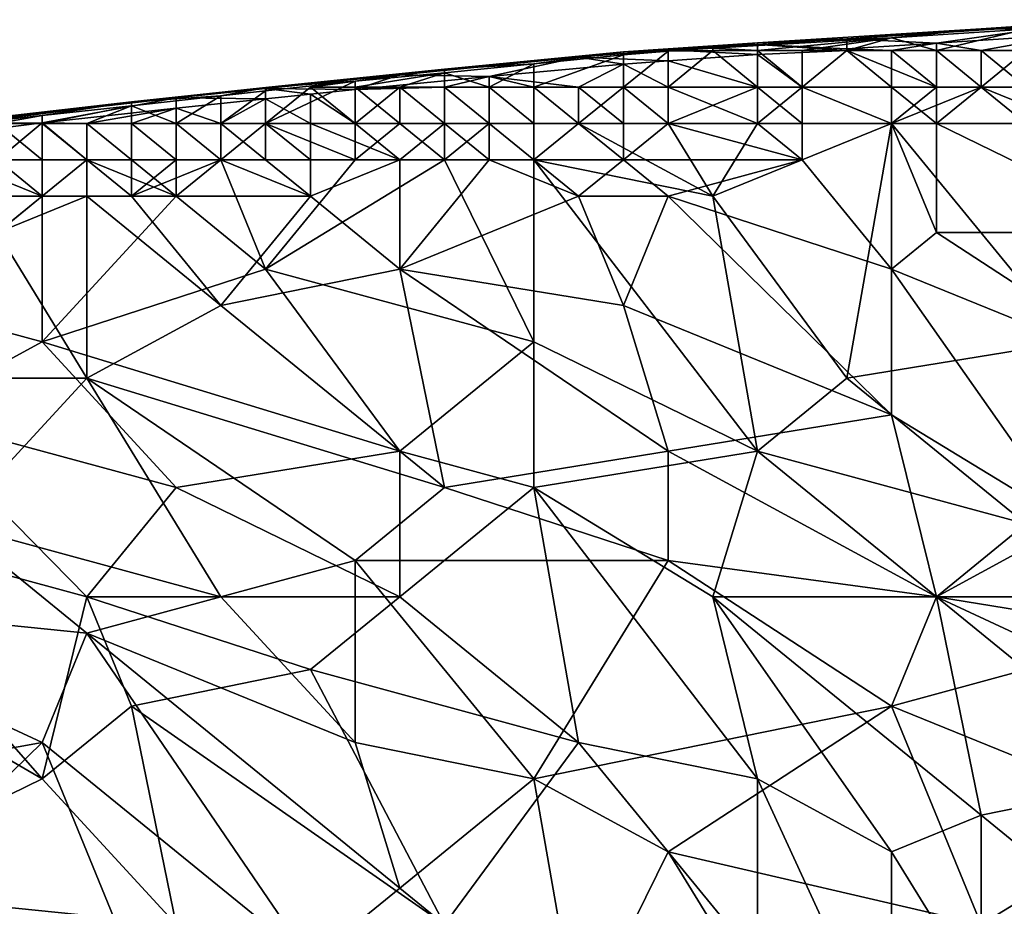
# Model space of a CAD drawing. Extents: x -0.7 to 0.7, y -0.35 to 0.35.
# Tile 126 of 226: x -0.2195 to -0.1355, y 0.2708 to 0.3465. Entities that reach past the tile are written whole.
import ezdxf

# ---------------------------------------------------------------- set-up
doc = ezdxf.new("R2010")
doc.units = 0

msp = doc.modelspace()

# ---------------------------------------------------------------- linework, layer by layer
for points in [[(-0.137437, 0.345724, 0.42714), (-0.133618, 0.345692, 0.432032), (-0.125981, 0.3465, 0.42714)], [(-0.137437, 0.345724, 0.42714), (-0.125981, 0.3465, 0.42714), (-0.1298, 0.346127, 0.422247)], [(-0.15653, 0.344517, 0.42714), (-0.145074, 0.344958, 0.432032), (-0.137437, 0.345724, 0.42714)], [(-0.15653, 0.344517, 0.42714), (-0.137437, 0.345724, 0.42714), (-0.148893, 0.34486, 0.422247)], [(-0.148893, 0.34486, 0.422247), (-0.1298, 0.346127, 0.422247), (-0.141255, 0.34449, 0.417355)], [(-0.148893, 0.34486, 0.422247), (-0.137437, 0.345724, 0.42714), (-0.1298, 0.346127, 0.422247)], [(-0.145074, 0.344958, 0.432032), (-0.133618, 0.345692, 0.432032), (-0.137437, 0.345724, 0.42714)], [(-0.145074, 0.344958, 0.432032), (-0.141255, 0.343863, 0.434526), (-0.133618, 0.345692, 0.432032)], [(-0.141255, 0.34449, 0.417355), (-0.1298, 0.346127, 0.422247), (-0.1298, 0.34523, 0.417355)], [(-0.141255, 0.343863, 0.434526), (-0.133618, 0.343863, 0.43518), (-0.133618, 0.345692, 0.432032)], [(-0.160348, 0.344069, 0.432032), (-0.15653, 0.343863, 0.432963), (-0.145074, 0.344958, 0.432032)], [(-0.160348, 0.344069, 0.432032), (-0.145074, 0.344958, 0.432032), (-0.15653, 0.344517, 0.42714)], [(-0.15653, 0.343863, 0.432963), (-0.152711, 0.343863, 0.43339), (-0.145074, 0.344958, 0.432032)], [(-0.148893, 0.344026, 0.417355), (-0.15653, 0.344394, 0.422247), (-0.148893, 0.34486, 0.422247)], [(-0.15653, 0.344394, 0.422247), (-0.15653, 0.344517, 0.42714), (-0.148893, 0.34486, 0.422247)], [(-0.152711, 0.343863, 0.43339), (-0.148893, 0.343863, 0.433796), (-0.145074, 0.344958, 0.432032)], [(-0.148893, 0.343863, 0.433796), (-0.141255, 0.343863, 0.434526), (-0.145074, 0.344958, 0.432032)], [(-0.148893, 0.344026, 0.417355), (-0.148893, 0.34486, 0.422247), (-0.141255, 0.34449, 0.417355)], [(-0.1298, 0.34523, 0.417355), (-0.137437, 0.343863, 0.415574), (-0.141255, 0.34449, 0.417355)], [(-0.1298, 0.343863, 0.414822), (-0.137437, 0.343863, 0.415574), (-0.1298, 0.34523, 0.417355)], [(-0.164167, 0.343922, 0.422247), (-0.164167, 0.343001, 0.417355), (-0.171804, 0.343315, 0.422247)], [(-0.167985, 0.343748, 0.42714), (-0.164167, 0.343922, 0.422247), (-0.171804, 0.343315, 0.422247)], [(-0.167985, 0.343748, 0.42714), (-0.15653, 0.344517, 0.42714), (-0.15653, 0.344394, 0.422247)], [(-0.167985, 0.343748, 0.42714), (-0.160348, 0.344069, 0.432032), (-0.15653, 0.344517, 0.42714)], [(-0.164167, 0.343922, 0.422247), (-0.167985, 0.343748, 0.42714), (-0.15653, 0.344394, 0.422247)], [(-0.164167, 0.343817, 0.432032), (-0.160348, 0.344069, 0.432032), (-0.167985, 0.343748, 0.42714)], [(-0.164167, 0.343922, 0.422247), (-0.15653, 0.344394, 0.422247), (-0.15653, 0.34352, 0.417355)], [(-0.164167, 0.343817, 0.432032), (-0.160348, 0.343863, 0.432497), (-0.160348, 0.344069, 0.432032)], [(-0.164167, 0.343001, 0.417355), (-0.164167, 0.343922, 0.422247), (-0.15653, 0.34352, 0.417355)], [(-0.160348, 0.343863, 0.432497), (-0.15653, 0.343863, 0.432963), (-0.160348, 0.344069, 0.432032)], [(-0.15653, 0.34352, 0.417355), (-0.15653, 0.344394, 0.422247), (-0.148893, 0.343863, 0.416985)], [(-0.148893, 0.343863, 0.416985), (-0.15653, 0.344394, 0.422247), (-0.148893, 0.344026, 0.417355)], [(-0.141255, 0.34449, 0.417355), (-0.145074, 0.343863, 0.416486), (-0.148893, 0.344026, 0.417355)], [(-0.145074, 0.343863, 0.416486), (-0.148893, 0.343863, 0.416985), (-0.148893, 0.344026, 0.417355)], [(-0.141255, 0.343863, 0.416031), (-0.145074, 0.343863, 0.416486), (-0.141255, 0.34449, 0.417355)], [(-0.137437, 0.343863, 0.415574), (-0.141255, 0.343863, 0.416031), (-0.141255, 0.34449, 0.417355)], [(-0.187078, 0.341784, 0.422247), (-0.18326, 0.342268, 0.42714), (-0.171804, 0.343315, 0.422247)], [(-0.187078, 0.341784, 0.422247), (-0.171804, 0.343315, 0.422247), (-0.179441, 0.34166, 0.417355)], [(-0.18326, 0.342268, 0.42714), (-0.175622, 0.342745, 0.432032), (-0.167985, 0.343748, 0.42714)], [(-0.18326, 0.342268, 0.42714), (-0.167985, 0.343748, 0.42714), (-0.171804, 0.343315, 0.422247)], [(-0.179441, 0.34166, 0.417355), (-0.171804, 0.343315, 0.422247), (-0.167985, 0.342703, 0.417355)], [(-0.175622, 0.342745, 0.432032), (-0.167985, 0.343515, 0.432032), (-0.167985, 0.343748, 0.42714)], [(-0.175622, 0.342745, 0.432032), (-0.175622, 0.340756, 0.435271), (-0.167985, 0.343515, 0.432032)], [(-0.175622, 0.340756, 0.435271), (-0.167985, 0.340756, 0.435929), (-0.167985, 0.343515, 0.432032)], [(-0.164167, 0.343001, 0.417355), (-0.167985, 0.342703, 0.417355), (-0.171804, 0.343315, 0.422247)], [(-0.167985, 0.343515, 0.432032), (-0.167985, 0.340756, 0.435929), (-0.164167, 0.343817, 0.432032)], [(-0.167985, 0.340756, 0.435929), (-0.164167, 0.340756, 0.436125), (-0.164167, 0.343817, 0.432032)], [(-0.167985, 0.343748, 0.42714), (-0.167985, 0.343515, 0.432032), (-0.164167, 0.343817, 0.432032)], [(-0.160348, 0.343863, 0.432497), (-0.164167, 0.340756, 0.436125), (-0.15653, 0.340756, 0.436409)], [(-0.164167, 0.343817, 0.432032), (-0.164167, 0.340756, 0.436125), (-0.160348, 0.343863, 0.432497)], [(-0.15653, 0.34352, 0.417355), (-0.15653, 0.340756, 0.413454), (-0.164167, 0.343001, 0.417355)], [(-0.15653, 0.340756, 0.436409), (-0.15653, 0.343863, 0.432963), (-0.160348, 0.343863, 0.432497)], [(-0.15653, 0.340756, 0.436409), (-0.152711, 0.340756, 0.436504), (-0.15653, 0.343863, 0.432963)], [(-0.148893, 0.343863, 0.416985), (-0.152711, 0.340756, 0.413289), (-0.15653, 0.34352, 0.417355)], [(-0.152711, 0.340756, 0.436504), (-0.152711, 0.343863, 0.43339), (-0.15653, 0.343863, 0.432963)], [(-0.152711, 0.340756, 0.413289), (-0.15653, 0.340756, 0.413454), (-0.15653, 0.34352, 0.417355)], [(-0.152711, 0.340756, 0.436504), (-0.141255, 0.340756, 0.43673), (-0.148893, 0.343863, 0.433796)], [(-0.152711, 0.340756, 0.413289), (-0.148893, 0.343863, 0.416985), (-0.145074, 0.340756, 0.413009)], [(-0.152711, 0.340756, 0.436504), (-0.148893, 0.343863, 0.433796), (-0.152711, 0.343863, 0.43339)], [(-0.141255, 0.340756, 0.43673), (-0.141255, 0.343863, 0.434526), (-0.148893, 0.343863, 0.433796)], [(-0.145074, 0.340756, 0.413009), (-0.148893, 0.343863, 0.416985), (-0.145074, 0.343863, 0.416486)], [(-0.141255, 0.340756, 0.412893), (-0.145074, 0.343863, 0.416486), (-0.141255, 0.343863, 0.416031)], [(-0.145074, 0.340756, 0.413009), (-0.145074, 0.343863, 0.416486), (-0.141255, 0.340756, 0.412893)], [(-0.137437, 0.340756, 0.436773), (-0.133618, 0.343863, 0.43518), (-0.141255, 0.343863, 0.434526)], [(-0.141255, 0.340756, 0.43673), (-0.137437, 0.340756, 0.436773), (-0.141255, 0.343863, 0.434526)], [(-0.137437, 0.340756, 0.412815), (-0.141255, 0.343863, 0.416031), (-0.137437, 0.343863, 0.415574)], [(-0.141255, 0.340756, 0.412893), (-0.141255, 0.343863, 0.416031), (-0.137437, 0.340756, 0.412815)], [(-0.137437, 0.340756, 0.436773), (-0.1298, 0.340756, 0.436839), (-0.133618, 0.343863, 0.43518)], [(-0.133618, 0.340756, 0.412729), (-0.137437, 0.343863, 0.415574), (-0.1298, 0.343863, 0.414822)], [(-0.137437, 0.340756, 0.412815), (-0.137437, 0.343863, 0.415574), (-0.133618, 0.340756, 0.412729)], [(-0.187078, 0.341784, 0.422247), (-0.198534, 0.340625, 0.422247), (-0.18326, 0.342268, 0.42714)], [(-0.198534, 0.340625, 0.422247), (-0.198262, 0.340756, 0.42714), (-0.18326, 0.342268, 0.42714)], [(-0.18326, 0.342268, 0.42714), (-0.198262, 0.340756, 0.42714), (-0.190897, 0.341252, 0.432032)], [(-0.190897, 0.341252, 0.432032), (-0.18326, 0.341972, 0.432032), (-0.18326, 0.342268, 0.42714)], [(-0.18326, 0.341972, 0.432032), (-0.179441, 0.340756, 0.434847), (-0.175622, 0.342745, 0.432032)], [(-0.18326, 0.341972, 0.432032), (-0.175622, 0.342745, 0.432032), (-0.18326, 0.342268, 0.42714)], [(-0.179441, 0.340756, 0.434847), (-0.175622, 0.340756, 0.435271), (-0.175622, 0.342745, 0.432032)], [(-0.167985, 0.342703, 0.417355), (-0.171804, 0.340756, 0.414527), (-0.179441, 0.34166, 0.417355)], [(-0.167985, 0.340756, 0.414132), (-0.171804, 0.340756, 0.414527), (-0.167985, 0.342703, 0.417355)], [(-0.164167, 0.343001, 0.417355), (-0.164167, 0.340756, 0.413842), (-0.167985, 0.342703, 0.417355)], [(-0.164167, 0.340756, 0.413842), (-0.167985, 0.340756, 0.414132), (-0.167985, 0.342703, 0.417355)], [(-0.15653, 0.340756, 0.413454), (-0.164167, 0.340756, 0.413842), (-0.164167, 0.343001, 0.417355)], [(-0.190897, 0.340548, 0.417355), (-0.198534, 0.340625, 0.422247), (-0.187078, 0.341784, 0.422247)], [(-0.190897, 0.341252, 0.432032), (-0.190897, 0.340756, 0.433078), (-0.18326, 0.341972, 0.432032)], [(-0.190897, 0.340756, 0.433078), (-0.187078, 0.340756, 0.433729), (-0.18326, 0.341972, 0.432032)], [(-0.190897, 0.340548, 0.417355), (-0.187078, 0.341784, 0.422247), (-0.179441, 0.34166, 0.417355)], [(-0.179441, 0.34166, 0.417355), (-0.18326, 0.340756, 0.416186), (-0.190897, 0.340548, 0.417355)], [(-0.187078, 0.340756, 0.433729), (-0.18326, 0.340756, 0.43431), (-0.18326, 0.341972, 0.432032)], [(-0.18326, 0.340756, 0.43431), (-0.179441, 0.340756, 0.434847), (-0.18326, 0.341972, 0.432032)], [(-0.179441, 0.340756, 0.415544), (-0.18326, 0.340756, 0.416186), (-0.179441, 0.34166, 0.417355)], [(-0.171804, 0.340756, 0.414527), (-0.175622, 0.340756, 0.414971), (-0.179441, 0.34166, 0.417355)], [(-0.175622, 0.340756, 0.414971), (-0.179441, 0.340756, 0.415544), (-0.179441, 0.34166, 0.417355)], [(-0.209989, 0.33948, 0.42714), (-0.202352, 0.339993, 0.432032), (-0.198262, 0.340756, 0.42714)], [(-0.209989, 0.33948, 0.42714), (-0.198262, 0.340756, 0.42714), (-0.198534, 0.340625, 0.422247)], [(-0.206171, 0.339828, 0.422247), (-0.209989, 0.33948, 0.42714), (-0.198534, 0.340625, 0.422247)], [(-0.206171, 0.339828, 0.422247), (-0.198534, 0.340625, 0.422247), (-0.198534, 0.339758, 0.417355)], [(-0.202352, 0.339993, 0.432032), (-0.198534, 0.340433, 0.432032), (-0.198262, 0.340756, 0.42714)], [(-0.190897, 0.341252, 0.432032), (-0.198534, 0.337649, 0.4359), (-0.194715, 0.340756, 0.432296)], [(-0.190897, 0.341252, 0.432032), (-0.198534, 0.340433, 0.432032), (-0.198534, 0.337649, 0.4359)], [(-0.190897, 0.341252, 0.432032), (-0.198262, 0.340756, 0.42714), (-0.198534, 0.340433, 0.432032)], [(-0.194715, 0.340756, 0.432296), (-0.198534, 0.337649, 0.4359), (-0.190897, 0.337649, 0.436342)], [(-0.194715, 0.340158, 0.417355), (-0.198534, 0.339758, 0.417355), (-0.198534, 0.340625, 0.422247)], [(-0.194715, 0.340158, 0.417355), (-0.198534, 0.340625, 0.422247), (-0.190897, 0.340548, 0.417355)], [(-0.194715, 0.340756, 0.432296), (-0.190897, 0.340756, 0.433078), (-0.190897, 0.341252, 0.432032)], [(-0.190897, 0.337649, 0.436342), (-0.190897, 0.340756, 0.433078), (-0.194715, 0.340756, 0.432296)], [(-0.190897, 0.340548, 0.417355), (-0.190897, 0.337649, 0.413371), (-0.194715, 0.340158, 0.417355)], [(-0.18326, 0.340756, 0.416186), (-0.187078, 0.340756, 0.416923), (-0.190897, 0.340548, 0.417355)], [(-0.187078, 0.337649, 0.436472), (-0.187078, 0.340756, 0.433729), (-0.190897, 0.340756, 0.433078)], [(-0.190897, 0.337649, 0.436342), (-0.187078, 0.337649, 0.436472), (-0.190897, 0.340756, 0.433078)], [(-0.190897, 0.337649, 0.413371), (-0.187078, 0.340756, 0.416923), (-0.18326, 0.337649, 0.412976)], [(-0.190897, 0.340548, 0.417355), (-0.187078, 0.340756, 0.416923), (-0.190897, 0.337649, 0.413371)], [(-0.18326, 0.337649, 0.436572), (-0.18326, 0.340756, 0.43431), (-0.187078, 0.340756, 0.433729)], [(-0.187078, 0.337649, 0.436472), (-0.18326, 0.337649, 0.436572), (-0.187078, 0.340756, 0.433729)], [(-0.18326, 0.337649, 0.412976), (-0.187078, 0.340756, 0.416923), (-0.18326, 0.340756, 0.416186)], [(-0.179441, 0.337649, 0.436646), (-0.179441, 0.340756, 0.434847), (-0.18326, 0.340756, 0.43431)], [(-0.18326, 0.337649, 0.436572), (-0.179441, 0.337649, 0.436646), (-0.18326, 0.340756, 0.43431)], [(-0.179441, 0.337649, 0.412833), (-0.18326, 0.340756, 0.416186), (-0.179441, 0.340756, 0.415544)], [(-0.18326, 0.337649, 0.412976), (-0.18326, 0.340756, 0.416186), (-0.179441, 0.337649, 0.412833)], [(-0.175622, 0.337649, 0.436705), (-0.175622, 0.340756, 0.435271), (-0.179441, 0.340756, 0.434847)], [(-0.179441, 0.337649, 0.436646), (-0.175622, 0.337649, 0.436705), (-0.179441, 0.340756, 0.434847)], [(-0.175622, 0.337649, 0.412707), (-0.179441, 0.340756, 0.415544), (-0.175622, 0.340756, 0.414971)], [(-0.179441, 0.337649, 0.412833), (-0.179441, 0.340756, 0.415544), (-0.175622, 0.337649, 0.412707)], [(-0.171804, 0.337649, 0.436737), (-0.167985, 0.340756, 0.435929), (-0.175622, 0.340756, 0.435271)], [(-0.175622, 0.337649, 0.436705), (-0.171804, 0.337649, 0.436737), (-0.175622, 0.340756, 0.435271)], [(-0.171804, 0.337649, 0.412641), (-0.175622, 0.340756, 0.414971), (-0.171804, 0.340756, 0.414527)], [(-0.175622, 0.337649, 0.412707), (-0.175622, 0.340756, 0.414971), (-0.171804, 0.337649, 0.412641)], [(-0.171804, 0.337649, 0.436737), (-0.164167, 0.337649, 0.436783), (-0.167985, 0.340756, 0.435929)], [(-0.167985, 0.337649, 0.412555), (-0.171804, 0.340756, 0.414527), (-0.167985, 0.340756, 0.414132)], [(-0.171804, 0.337649, 0.412641), (-0.171804, 0.340756, 0.414527), (-0.167985, 0.337649, 0.412555)], [(-0.164167, 0.337649, 0.436783), (-0.164167, 0.340756, 0.436125), (-0.167985, 0.340756, 0.435929)], [(-0.164167, 0.337649, 0.412549), (-0.167985, 0.340756, 0.414132), (-0.164167, 0.340756, 0.413842)], [(-0.167985, 0.337649, 0.412555), (-0.167985, 0.340756, 0.414132), (-0.164167, 0.337649, 0.412549)], [(-0.164167, 0.337649, 0.412549), (-0.164167, 0.340756, 0.413842), (-0.15653, 0.337649, 0.412546)], [(-0.164167, 0.337649, 0.436783), (-0.15653, 0.340756, 0.436409), (-0.164167, 0.340756, 0.436125)], [(-0.164167, 0.337649, 0.436783), (-0.15653, 0.337649, 0.436813), (-0.15653, 0.340756, 0.436409)], [(-0.15653, 0.337649, 0.412546), (-0.164167, 0.340756, 0.413842), (-0.15653, 0.340756, 0.413454)], [(-0.15653, 0.337649, 0.436813), (-0.145074, 0.337649, 0.436866), (-0.152711, 0.340756, 0.436504)], [(-0.15653, 0.337649, 0.436813), (-0.152711, 0.340756, 0.436504), (-0.15653, 0.340756, 0.436409)], [(-0.152711, 0.337649, 0.41255), (-0.15653, 0.340756, 0.413454), (-0.152711, 0.340756, 0.413289)], [(-0.15653, 0.337649, 0.412546), (-0.15653, 0.340756, 0.413454), (-0.152711, 0.337649, 0.41255)], [(-0.145074, 0.337649, 0.436866), (-0.141255, 0.340756, 0.43673), (-0.152711, 0.340756, 0.436504)], [(-0.145074, 0.337649, 0.412501), (-0.152711, 0.340756, 0.413289), (-0.145074, 0.340756, 0.413009)], [(-0.152711, 0.337649, 0.41255), (-0.152711, 0.340756, 0.413289), (-0.145074, 0.337649, 0.412501)], [(-0.145074, 0.337649, 0.436866), (-0.1298, 0.337649, 0.436908), (-0.137437, 0.340756, 0.436773)], [(-0.145074, 0.337649, 0.436866), (-0.137437, 0.340756, 0.436773), (-0.141255, 0.340756, 0.43673)], [(-0.141255, 0.337649, 0.412511), (-0.145074, 0.340756, 0.413009), (-0.141255, 0.340756, 0.412893)], [(-0.145074, 0.337649, 0.412501), (-0.145074, 0.340756, 0.413009), (-0.141255, 0.337649, 0.412511)], [(-0.141255, 0.337649, 0.412511), (-0.137437, 0.340756, 0.412815), (-0.133618, 0.337649, 0.412512)], [(-0.141255, 0.337649, 0.412511), (-0.141255, 0.340756, 0.412893), (-0.137437, 0.340756, 0.412815)], [(-0.133618, 0.337649, 0.412512), (-0.137437, 0.340756, 0.412815), (-0.133618, 0.340756, 0.412729)], [(-0.1298, 0.337649, 0.436908), (-0.1298, 0.340756, 0.436839), (-0.137437, 0.340756, 0.436773)], [(-0.229082, 0.337306, 0.42714), (-0.209989, 0.33948, 0.42714), (-0.206171, 0.339828, 0.422247)], [(-0.225264, 0.33765, 0.422247), (-0.229082, 0.337306, 0.42714), (-0.206171, 0.339828, 0.422247)], [(-0.225264, 0.33765, 0.422247), (-0.206171, 0.339828, 0.422247), (-0.217627, 0.337703, 0.417355)], [(-0.217627, 0.337703, 0.417355), (-0.206171, 0.339828, 0.422247), (-0.206171, 0.338961, 0.417355)], [(-0.209989, 0.339141, 0.432032), (-0.202352, 0.339993, 0.432032), (-0.209989, 0.33948, 0.42714)], [(-0.209989, 0.339141, 0.432032), (-0.206171, 0.337649, 0.435189), (-0.202352, 0.339993, 0.432032)], [(-0.206171, 0.337649, 0.435189), (-0.202352, 0.337649, 0.43558), (-0.202352, 0.339993, 0.432032)], [(-0.206171, 0.338961, 0.417355), (-0.206171, 0.339828, 0.422247), (-0.198534, 0.339758, 0.417355)], [(-0.198534, 0.339758, 0.417355), (-0.202352, 0.337649, 0.414394), (-0.206171, 0.338961, 0.417355)], [(-0.202352, 0.339993, 0.432032), (-0.202352, 0.337649, 0.43558), (-0.198534, 0.340433, 0.432032)], [(-0.202352, 0.337649, 0.43558), (-0.198534, 0.337649, 0.4359), (-0.198534, 0.340433, 0.432032)], [(-0.198534, 0.337649, 0.413981), (-0.202352, 0.337649, 0.414394), (-0.198534, 0.339758, 0.417355)], [(-0.194715, 0.340158, 0.417355), (-0.194715, 0.337649, 0.41363), (-0.198534, 0.339758, 0.417355)], [(-0.194715, 0.337649, 0.41363), (-0.198534, 0.337649, 0.413981), (-0.198534, 0.339758, 0.417355)], [(-0.190897, 0.337649, 0.413371), (-0.194715, 0.337649, 0.41363), (-0.194715, 0.340158, 0.417355)], [(-0.229082, 0.337306, 0.42714), (-0.225264, 0.337458, 0.432032), (-0.209989, 0.33948, 0.42714)], [(-0.225264, 0.337458, 0.432032), (-0.217627, 0.338315, 0.432032), (-0.209989, 0.33948, 0.42714)], [(-0.217627, 0.338315, 0.432032), (-0.209989, 0.339141, 0.432032), (-0.209989, 0.33948, 0.42714)], [(-0.217627, 0.338315, 0.432032), (-0.217627, 0.337649, 0.433403), (-0.209989, 0.339141, 0.432032)], [(-0.217627, 0.337649, 0.433403), (-0.213808, 0.337649, 0.434091), (-0.209989, 0.339141, 0.432032)], [(-0.206171, 0.338961, 0.417355), (-0.213808, 0.337649, 0.416332), (-0.217627, 0.337703, 0.417355)], [(-0.213808, 0.337649, 0.434091), (-0.209989, 0.337649, 0.434687), (-0.209989, 0.339141, 0.432032)], [(-0.209989, 0.337649, 0.41557), (-0.213808, 0.337649, 0.416332), (-0.206171, 0.338961, 0.417355)], [(-0.209989, 0.337649, 0.434687), (-0.206171, 0.337649, 0.435189), (-0.209989, 0.339141, 0.432032)], [(-0.206171, 0.337649, 0.414915), (-0.209989, 0.337649, 0.41557), (-0.206171, 0.338961, 0.417355)], [(-0.202352, 0.337649, 0.414394), (-0.206171, 0.337649, 0.414915), (-0.206171, 0.338961, 0.417355)], [(-0.225264, 0.337458, 0.432032), (-0.221445, 0.337649, 0.432591), (-0.217627, 0.338315, 0.432032)], [(-0.221445, 0.337649, 0.432591), (-0.217627, 0.337649, 0.433403), (-0.217627, 0.338315, 0.432032)], [(-0.225264, 0.336746, 0.417355), (-0.217627, 0.337703, 0.417355), (-0.221445, 0.334542, 0.413551)], [(-0.225264, 0.336746, 0.417355), (-0.225264, 0.33765, 0.422247), (-0.217627, 0.337703, 0.417355)], [(-0.221445, 0.337649, 0.432591), (-0.225264, 0.334542, 0.435991), (-0.217627, 0.334542, 0.436415)], [(-0.221445, 0.334542, 0.413551), (-0.217627, 0.337703, 0.417355), (-0.213808, 0.334542, 0.413052)], [(-0.217627, 0.334542, 0.436415), (-0.217627, 0.337649, 0.433403), (-0.221445, 0.337649, 0.432591)], [(-0.213808, 0.334542, 0.413052), (-0.217627, 0.337703, 0.417355), (-0.213808, 0.337649, 0.416332)], [(-0.213808, 0.334542, 0.43654), (-0.213808, 0.337649, 0.434091), (-0.217627, 0.337649, 0.433403)], [(-0.217627, 0.334542, 0.436415), (-0.213808, 0.334542, 0.43654), (-0.217627, 0.337649, 0.433403)], [(-0.209989, 0.334542, 0.436623), (-0.209989, 0.337649, 0.434687), (-0.213808, 0.337649, 0.434091)], [(-0.213808, 0.334542, 0.43654), (-0.209989, 0.334542, 0.436623), (-0.213808, 0.337649, 0.434091)], [(-0.209989, 0.334542, 0.412897), (-0.213808, 0.337649, 0.416332), (-0.209989, 0.337649, 0.41557)], [(-0.213808, 0.334542, 0.413052), (-0.213808, 0.337649, 0.416332), (-0.209989, 0.334542, 0.412897)], [(-0.206171, 0.334542, 0.43668), (-0.206171, 0.337649, 0.435189), (-0.209989, 0.337649, 0.434687)], [(-0.209989, 0.334542, 0.436623), (-0.206171, 0.334542, 0.43668), (-0.209989, 0.337649, 0.434687)], [(-0.206171, 0.334542, 0.412758), (-0.209989, 0.337649, 0.41557), (-0.206171, 0.337649, 0.414915)], [(-0.209989, 0.334542, 0.412897), (-0.209989, 0.337649, 0.41557), (-0.206171, 0.334542, 0.412758)], [(-0.202352, 0.334542, 0.436715), (-0.202352, 0.337649, 0.43558), (-0.206171, 0.337649, 0.435189)], [(-0.206171, 0.334542, 0.43668), (-0.202352, 0.334542, 0.436715), (-0.206171, 0.337649, 0.435189)], [(-0.202352, 0.334542, 0.412686), (-0.206171, 0.337649, 0.414915), (-0.202352, 0.337649, 0.414394)], [(-0.206171, 0.334542, 0.412758), (-0.206171, 0.337649, 0.414915), (-0.202352, 0.334542, 0.412686)], [(-0.202352, 0.334542, 0.436715), (-0.198534, 0.337649, 0.4359), (-0.202352, 0.337649, 0.43558)], [(-0.198534, 0.334542, 0.412632), (-0.202352, 0.337649, 0.414394), (-0.198534, 0.337649, 0.413981)], [(-0.202352, 0.334542, 0.412686), (-0.202352, 0.337649, 0.414394), (-0.198534, 0.334542, 0.412632)], [(-0.202352, 0.334542, 0.436715), (-0.190897, 0.334542, 0.436752), (-0.198534, 0.337649, 0.4359)], [(-0.198534, 0.334542, 0.412632), (-0.198534, 0.337649, 0.413981), (-0.194715, 0.334542, 0.41258)], [(-0.190897, 0.334542, 0.436752), (-0.190897, 0.337649, 0.436342), (-0.198534, 0.337649, 0.4359)], [(-0.194715, 0.334542, 0.41258), (-0.198534, 0.337649, 0.413981), (-0.194715, 0.337649, 0.41363)], [(-0.187078, 0.334542, 0.41254), (-0.194715, 0.337649, 0.41363), (-0.190897, 0.337649, 0.413371)], [(-0.194715, 0.334542, 0.41258), (-0.194715, 0.337649, 0.41363), (-0.187078, 0.334542, 0.41254)], [(-0.190897, 0.334542, 0.436752), (-0.18326, 0.334542, 0.436787), (-0.187078, 0.337649, 0.436472)], [(-0.190897, 0.334542, 0.436752), (-0.187078, 0.337649, 0.436472), (-0.190897, 0.337649, 0.436342)], [(-0.187078, 0.334542, 0.41254), (-0.190897, 0.337649, 0.413371), (-0.18326, 0.337649, 0.412976)], [(-0.187078, 0.334542, 0.41254), (-0.18326, 0.337649, 0.412976), (-0.179441, 0.334542, 0.412506)], [(-0.18326, 0.334542, 0.436787), (-0.18326, 0.337649, 0.436572), (-0.187078, 0.337649, 0.436472)], [(-0.18326, 0.334542, 0.436787), (-0.175622, 0.334542, 0.436797), (-0.179441, 0.337649, 0.436646)], [(-0.18326, 0.334542, 0.436787), (-0.179441, 0.337649, 0.436646), (-0.18326, 0.337649, 0.436572)], [(-0.179441, 0.334542, 0.412506), (-0.18326, 0.337649, 0.412976), (-0.179441, 0.337649, 0.412833)], [(-0.175622, 0.334542, 0.436797), (-0.175622, 0.337649, 0.436705), (-0.179441, 0.337649, 0.436646)], [(-0.175622, 0.334542, 0.412492), (-0.179441, 0.337649, 0.412833), (-0.175622, 0.337649, 0.412707)], [(-0.179441, 0.334542, 0.412506), (-0.179441, 0.337649, 0.412833), (-0.175622, 0.334542, 0.412492)], [(-0.175622, 0.334542, 0.412492), (-0.171804, 0.337649, 0.412641), (-0.167985, 0.334542, 0.412477)], [(-0.175622, 0.334542, 0.436797), (-0.171804, 0.337649, 0.436737), (-0.175622, 0.337649, 0.436705)], [(-0.175622, 0.334542, 0.412492), (-0.175622, 0.337649, 0.412707), (-0.171804, 0.337649, 0.412641)], [(-0.160348, 0.331434, 0.436875), (-0.171804, 0.337649, 0.436737), (-0.175622, 0.334542, 0.436797)], [(-0.167985, 0.334542, 0.412477), (-0.171804, 0.337649, 0.412641), (-0.167985, 0.337649, 0.412555)], [(-0.171804, 0.337649, 0.436737), (-0.160348, 0.331434, 0.436875), (-0.164167, 0.337649, 0.436783)], [(-0.167985, 0.334542, 0.412477), (-0.164167, 0.337649, 0.412549), (-0.152711, 0.334542, 0.412519)], [(-0.167985, 0.334542, 0.412477), (-0.167985, 0.337649, 0.412555), (-0.164167, 0.337649, 0.412549)], [(-0.152711, 0.334542, 0.412519), (-0.164167, 0.337649, 0.412549), (-0.15653, 0.337649, 0.412546)], [(-0.160348, 0.331434, 0.436875), (-0.15653, 0.337649, 0.436813), (-0.164167, 0.337649, 0.436783)], [(-0.160348, 0.331434, 0.436875), (-0.145074, 0.337649, 0.436866), (-0.15653, 0.337649, 0.436813)], [(-0.148893, 0.315898, 0.436918), (-0.145074, 0.337649, 0.436866), (-0.160348, 0.331434, 0.436875)], [(-0.152711, 0.334542, 0.412519), (-0.15653, 0.337649, 0.412546), (-0.152711, 0.337649, 0.41255)], [(-0.152711, 0.334542, 0.412519), (-0.152711, 0.337649, 0.41255), (-0.145074, 0.337649, 0.412501)], [(-0.145074, 0.32522, 0.412498), (-0.152711, 0.334542, 0.412519), (-0.145074, 0.337649, 0.412501)], [(-0.148893, 0.315898, 0.436918), (-0.1298, 0.319005, 0.436935), (-0.145074, 0.337649, 0.436866)], [(-0.141255, 0.328327, 0.412489), (-0.145074, 0.337649, 0.412501), (-0.141255, 0.337649, 0.412511)], [(-0.145074, 0.32522, 0.412498), (-0.145074, 0.337649, 0.412501), (-0.141255, 0.328327, 0.412489)], [(-0.1298, 0.319005, 0.436935), (-0.1298, 0.337649, 0.436908), (-0.145074, 0.337649, 0.436866)], [(-0.141255, 0.337649, 0.412511), (-0.133618, 0.337649, 0.412512), (-0.122163, 0.328327, 0.412487)], [(-0.141255, 0.328327, 0.412489), (-0.141255, 0.337649, 0.412511), (-0.122163, 0.328327, 0.412487)], [(-0.229082, 0.331434, 0.436703), (-0.217627, 0.331434, 0.436765), (-0.225264, 0.334542, 0.435991)], [(-0.217627, 0.331434, 0.436765), (-0.217627, 0.334542, 0.436415), (-0.225264, 0.334542, 0.435991)], [(-0.217627, 0.331434, 0.412592), (-0.221445, 0.334542, 0.413551), (-0.213808, 0.334542, 0.413052)], [(-0.221445, 0.331434, 0.412633), (-0.221445, 0.334542, 0.413551), (-0.217627, 0.331434, 0.412592)], [(-0.217627, 0.331434, 0.412592), (-0.213808, 0.334542, 0.413052), (-0.213808, 0.331434, 0.412561)], [(-0.217627, 0.331434, 0.436765), (-0.206171, 0.331434, 0.436778), (-0.213808, 0.334542, 0.43654)], [(-0.217627, 0.331434, 0.436765), (-0.213808, 0.334542, 0.43654), (-0.217627, 0.334542, 0.436415)], [(-0.206171, 0.331434, 0.436778), (-0.209989, 0.334542, 0.436623), (-0.213808, 0.334542, 0.43654)], [(-0.209989, 0.331434, 0.412588), (-0.213808, 0.334542, 0.413052), (-0.209989, 0.334542, 0.412897)], [(-0.213808, 0.331434, 0.412561), (-0.213808, 0.334542, 0.413052), (-0.209989, 0.331434, 0.412588)], [(-0.209989, 0.331434, 0.412588), (-0.202352, 0.334542, 0.412686), (-0.194715, 0.331434, 0.412536)], [(-0.209989, 0.331434, 0.412588), (-0.206171, 0.334542, 0.412758), (-0.202352, 0.334542, 0.412686)], [(-0.206171, 0.331434, 0.436778), (-0.206171, 0.334542, 0.43668), (-0.209989, 0.334542, 0.436623)], [(-0.209989, 0.331434, 0.412588), (-0.209989, 0.334542, 0.412897), (-0.206171, 0.334542, 0.412758)], [(-0.206171, 0.331434, 0.436778), (-0.202352, 0.334542, 0.436715), (-0.206171, 0.334542, 0.43668)], [(-0.206171, 0.331434, 0.436778), (-0.198534, 0.32522, 0.43686), (-0.202352, 0.334542, 0.436715)], [(-0.198534, 0.32522, 0.43686), (-0.190897, 0.334542, 0.436752), (-0.202352, 0.334542, 0.436715)], [(-0.194715, 0.331434, 0.412536), (-0.202352, 0.334542, 0.412686), (-0.198534, 0.334542, 0.412632)], [(-0.198534, 0.32522, 0.43686), (-0.18326, 0.334542, 0.436787), (-0.190897, 0.334542, 0.436752)], [(-0.194715, 0.331434, 0.412536), (-0.198534, 0.334542, 0.412632), (-0.194715, 0.334542, 0.41258)], [(-0.198534, 0.32522, 0.43686), (-0.175622, 0.319005, 0.436889), (-0.18326, 0.334542, 0.436787)], [(-0.194715, 0.331434, 0.412536), (-0.187078, 0.334542, 0.41254), (-0.187078, 0.32522, 0.412521)], [(-0.194715, 0.331434, 0.412536), (-0.194715, 0.334542, 0.41258), (-0.187078, 0.334542, 0.41254)], [(-0.187078, 0.32522, 0.412521), (-0.179441, 0.334542, 0.412506), (-0.171804, 0.331434, 0.412532)], [(-0.187078, 0.32522, 0.412521), (-0.187078, 0.334542, 0.41254), (-0.179441, 0.334542, 0.412506)], [(-0.175622, 0.319005, 0.436889), (-0.175622, 0.334542, 0.436797), (-0.18326, 0.334542, 0.436787)], [(-0.171804, 0.331434, 0.412532), (-0.179441, 0.334542, 0.412506), (-0.175622, 0.334542, 0.412492)], [(-0.171804, 0.331434, 0.412532), (-0.175622, 0.334542, 0.412492), (-0.167985, 0.334542, 0.412477)], [(-0.15653, 0.309683, 0.436937), (-0.160348, 0.331434, 0.436875), (-0.175622, 0.334542, 0.436797)], [(-0.175622, 0.319005, 0.436889), (-0.15653, 0.309683, 0.436937), (-0.175622, 0.334542, 0.436797)], [(-0.171804, 0.331434, 0.412532), (-0.167985, 0.334542, 0.412477), (-0.164167, 0.331434, 0.412506)], [(-0.164167, 0.331434, 0.412506), (-0.167985, 0.334542, 0.412477), (-0.152711, 0.334542, 0.412519)], [(-0.145074, 0.32522, 0.412498), (-0.164167, 0.331434, 0.412506), (-0.152711, 0.334542, 0.412519)], [(-0.229082, 0.322112, 0.436898), (-0.217627, 0.331434, 0.436765), (-0.229082, 0.331434, 0.436703)], [(-0.217627, 0.319005, 0.436917), (-0.217627, 0.331434, 0.436765), (-0.229082, 0.322112, 0.436898)], [(-0.221445, 0.328327, 0.412589), (-0.221445, 0.331434, 0.412633), (-0.217627, 0.331434, 0.412592)], [(-0.221445, 0.328327, 0.412589), (-0.217627, 0.331434, 0.412592), (-0.213808, 0.331434, 0.412561)], [(-0.213808, 0.315898, 0.412533), (-0.221445, 0.328327, 0.412589), (-0.213808, 0.331434, 0.412561)], [(-0.217627, 0.319005, 0.436917), (-0.206171, 0.331434, 0.436778), (-0.217627, 0.331434, 0.436765)], [(-0.217627, 0.319005, 0.436917), (-0.198534, 0.32522, 0.43686), (-0.206171, 0.331434, 0.436778)], [(-0.213808, 0.331434, 0.412561), (-0.209989, 0.331434, 0.412588), (-0.202352, 0.322112, 0.412541)], [(-0.213808, 0.315898, 0.412533), (-0.213808, 0.331434, 0.412561), (-0.202352, 0.322112, 0.412541)], [(-0.202352, 0.322112, 0.412541), (-0.209989, 0.331434, 0.412588), (-0.194715, 0.331434, 0.412536)], [(-0.202352, 0.322112, 0.412541), (-0.194715, 0.331434, 0.412536), (-0.187078, 0.32522, 0.412521)], [(-0.187078, 0.32522, 0.412521), (-0.171804, 0.331434, 0.412532), (-0.167985, 0.322112, 0.412515)], [(-0.167985, 0.322112, 0.412515), (-0.171804, 0.331434, 0.412532), (-0.164167, 0.331434, 0.412506)], [(-0.167985, 0.322112, 0.412515), (-0.164167, 0.331434, 0.412506), (-0.145074, 0.31279, 0.412494)], [(-0.145074, 0.31279, 0.412494), (-0.164167, 0.331434, 0.412506), (-0.145074, 0.32522, 0.412498)], [(-0.15653, 0.309683, 0.436937), (-0.148893, 0.315898, 0.436918), (-0.160348, 0.331434, 0.436875)], [(-0.229082, 0.315898, 0.412544), (-0.221445, 0.328327, 0.412589), (-0.213808, 0.315898, 0.412533)], [(-0.122163, 0.315898, 0.412477), (-0.145074, 0.32522, 0.412498), (-0.141255, 0.328327, 0.412489)], [(-0.122163, 0.315898, 0.412477), (-0.141255, 0.328327, 0.412489), (-0.122163, 0.328327, 0.412487)], [(-0.217627, 0.319005, 0.436917), (-0.187078, 0.309683, 0.436934), (-0.198534, 0.32522, 0.43686)], [(-0.202352, 0.322112, 0.412541), (-0.187078, 0.32522, 0.412521), (-0.18326, 0.306576, 0.412497)], [(-0.187078, 0.309683, 0.436934), (-0.175622, 0.319005, 0.436889), (-0.198534, 0.32522, 0.43686)], [(-0.164167, 0.309683, 0.412496), (-0.187078, 0.32522, 0.412521), (-0.167985, 0.322112, 0.412515)], [(-0.18326, 0.306576, 0.412497), (-0.187078, 0.32522, 0.412521), (-0.164167, 0.309683, 0.412496)], [(-0.1298, 0.303469, 0.412455), (-0.145074, 0.31279, 0.412494), (-0.145074, 0.32522, 0.412498)], [(-0.1298, 0.303469, 0.412455), (-0.145074, 0.32522, 0.412498), (-0.122163, 0.315898, 0.412477)], [(-0.229082, 0.31279, 0.436949), (-0.217627, 0.319005, 0.436917), (-0.229082, 0.322112, 0.436898)], [(-0.213808, 0.315898, 0.412533), (-0.202352, 0.322112, 0.412541), (-0.18326, 0.306576, 0.412497)], [(-0.145074, 0.31279, 0.412494), (-0.164167, 0.309683, 0.412496), (-0.167985, 0.322112, 0.412515)], [(-0.206171, 0.306576, 0.436952), (-0.217627, 0.319005, 0.436917), (-0.229082, 0.31279, 0.436949)], [(-0.206171, 0.306576, 0.436952), (-0.187078, 0.309683, 0.436934), (-0.217627, 0.319005, 0.436917)], [(-0.175622, 0.306576, 0.436934), (-0.175622, 0.319005, 0.436889), (-0.187078, 0.309683, 0.436934)], [(-0.175622, 0.306576, 0.436934), (-0.15653, 0.309683, 0.436937), (-0.175622, 0.319005, 0.436889)], [(-0.148893, 0.315898, 0.436918), (-0.133618, 0.303469, 0.43696), (-0.1298, 0.319005, 0.436935)], [(-0.225264, 0.303469, 0.412509), (-0.229082, 0.315898, 0.412544), (-0.213808, 0.315898, 0.412533)], [(-0.225264, 0.303469, 0.412509), (-0.213808, 0.315898, 0.412533), (-0.202352, 0.297254, 0.412476)], [(-0.190897, 0.300361, 0.412483), (-0.213808, 0.315898, 0.412533), (-0.18326, 0.306576, 0.412497)], [(-0.202352, 0.297254, 0.412476), (-0.213808, 0.315898, 0.412533), (-0.190897, 0.300361, 0.412483)], [(-0.15653, 0.309683, 0.436937), (-0.133618, 0.303469, 0.43696), (-0.148893, 0.315898, 0.436918)], [(-0.213808, 0.297254, 0.436944), (-0.229082, 0.31279, 0.436949), (-0.236719, 0.303469, 0.436953)], [(-0.213808, 0.297254, 0.436944), (-0.206171, 0.306576, 0.436952), (-0.229082, 0.31279, 0.436949)], [(-0.141255, 0.297254, 0.412437), (-0.164167, 0.309683, 0.412496), (-0.145074, 0.31279, 0.412494)], [(-0.141255, 0.297254, 0.412437), (-0.145074, 0.31279, 0.412494), (-0.1298, 0.303469, 0.412455)], [(-0.187078, 0.297254, 0.436931), (-0.187078, 0.309683, 0.436934), (-0.206171, 0.306576, 0.436952)], [(-0.187078, 0.309683, 0.436934), (-0.187078, 0.297254, 0.436931), (-0.175622, 0.306576, 0.436934)], [(-0.164167, 0.300361, 0.412463), (-0.18326, 0.306576, 0.412497), (-0.164167, 0.309683, 0.412496)], [(-0.160348, 0.297254, 0.436944), (-0.15653, 0.309683, 0.436937), (-0.175622, 0.306576, 0.436934)], [(-0.141255, 0.297254, 0.412437), (-0.164167, 0.300361, 0.412463), (-0.164167, 0.309683, 0.412496)], [(-0.141255, 0.297254, 0.436958), (-0.15653, 0.309683, 0.436937), (-0.160348, 0.297254, 0.436944)], [(-0.141255, 0.297254, 0.436958), (-0.133618, 0.303469, 0.43696), (-0.15653, 0.309683, 0.436937)], [(-0.213808, 0.297254, 0.436944), (-0.187078, 0.297254, 0.436931), (-0.206171, 0.306576, 0.436952)], [(-0.190897, 0.300361, 0.412483), (-0.18326, 0.306576, 0.412497), (-0.164167, 0.300361, 0.412463)], [(-0.187078, 0.297254, 0.436931), (-0.171804, 0.284825, 0.436959), (-0.175622, 0.306576, 0.436934)], [(-0.15653, 0.281717, 0.436976), (-0.160348, 0.297254, 0.436944), (-0.175622, 0.306576, 0.436934)], [(-0.171804, 0.284825, 0.436959), (-0.15653, 0.281717, 0.436976), (-0.175622, 0.306576, 0.436934)], [(-0.244357, 0.297254, 0.412528), (-0.225264, 0.303469, 0.412509), (-0.213808, 0.294147, 0.412488)], [(-0.244357, 0.297254, 0.436963), (-0.217627, 0.281717, 0.436958), (-0.236719, 0.303469, 0.436953)], [(-0.217627, 0.281717, 0.436958), (-0.213808, 0.297254, 0.436944), (-0.236719, 0.303469, 0.436953)], [(-0.213808, 0.294147, 0.412488), (-0.225264, 0.303469, 0.412509), (-0.202352, 0.297254, 0.412476)], [(-0.141255, 0.297254, 0.436958), (-0.122163, 0.297254, 0.436943), (-0.133618, 0.303469, 0.43696)], [(-0.122163, 0.294147, 0.412442), (-0.141255, 0.297254, 0.412437), (-0.1298, 0.303469, 0.412455)], [(-0.190897, 0.284825, 0.412448), (-0.202352, 0.297254, 0.412476), (-0.190897, 0.300361, 0.412483)], [(-0.164167, 0.300361, 0.412463), (-0.175622, 0.281717, 0.412417), (-0.190897, 0.300361, 0.412483)], [(-0.175622, 0.281717, 0.412417), (-0.190897, 0.284825, 0.412448), (-0.190897, 0.300361, 0.412483)], [(-0.145074, 0.287932, 0.412419), (-0.175622, 0.281717, 0.412417), (-0.164167, 0.300361, 0.412463)], [(-0.145074, 0.287932, 0.412419), (-0.164167, 0.300361, 0.412463), (-0.141255, 0.297254, 0.412437)], [(-0.251994, 0.27861, 0.412505), (-0.244357, 0.297254, 0.412528), (-0.217627, 0.284825, 0.412479)], [(-0.217627, 0.284825, 0.412479), (-0.244357, 0.297254, 0.412528), (-0.213808, 0.294147, 0.412488)], [(-0.236719, 0.272396, 0.436946), (-0.217627, 0.281717, 0.436958), (-0.244357, 0.297254, 0.436963)], [(-0.209989, 0.287932, 0.436939), (-0.213808, 0.297254, 0.436944), (-0.217627, 0.281717, 0.436958)], [(-0.194715, 0.291039, 0.436947), (-0.187078, 0.297254, 0.436931), (-0.213808, 0.297254, 0.436944)], [(-0.209989, 0.287932, 0.436939), (-0.194715, 0.291039, 0.436947), (-0.213808, 0.297254, 0.436944)], [(-0.190897, 0.284825, 0.412448), (-0.213808, 0.294147, 0.412488), (-0.202352, 0.297254, 0.412476)], [(-0.194715, 0.291039, 0.436947), (-0.171804, 0.284825, 0.436959), (-0.187078, 0.297254, 0.436931)], [(-0.137437, 0.27861, 0.436986), (-0.141255, 0.297254, 0.436958), (-0.160348, 0.297254, 0.436944)], [(-0.145074, 0.275503, 0.436983), (-0.160348, 0.297254, 0.436944), (-0.15653, 0.281717, 0.436976)], [(-0.145074, 0.275503, 0.436983), (-0.137437, 0.27861, 0.436986), (-0.160348, 0.297254, 0.436944)], [(-0.145074, 0.287932, 0.412419), (-0.141255, 0.297254, 0.412437), (-0.122163, 0.294147, 0.412442)], [(-0.114525, 0.284825, 0.436983), (-0.122163, 0.297254, 0.436943), (-0.141255, 0.297254, 0.436958)], [(-0.122163, 0.281717, 0.436992), (-0.114525, 0.284825, 0.436983), (-0.141255, 0.297254, 0.436958)], [(-0.137437, 0.27861, 0.436986), (-0.122163, 0.281717, 0.436992), (-0.141255, 0.297254, 0.436958)], [(-0.194715, 0.266181, 0.412418), (-0.217627, 0.284825, 0.412479), (-0.213808, 0.294147, 0.412488)], [(-0.187078, 0.272396, 0.412435), (-0.213808, 0.294147, 0.412488), (-0.190897, 0.284825, 0.412448)], [(-0.194715, 0.266181, 0.412418), (-0.213808, 0.294147, 0.412488), (-0.187078, 0.272396, 0.412435)], [(-0.145074, 0.287932, 0.412419), (-0.122163, 0.294147, 0.412442), (-0.122163, 0.27861, 0.412421)], [(-0.18326, 0.269288, 0.436964), (-0.194715, 0.291039, 0.436947), (-0.209989, 0.287932, 0.436939)], [(-0.18326, 0.269288, 0.436964), (-0.171804, 0.284825, 0.436959), (-0.194715, 0.291039, 0.436947)], [(-0.206171, 0.269288, 0.436982), (-0.209989, 0.287932, 0.436939), (-0.217627, 0.281717, 0.436958)], [(-0.206171, 0.269288, 0.436982), (-0.18326, 0.269288, 0.436964), (-0.209989, 0.287932, 0.436939)], [(-0.164167, 0.275503, 0.412421), (-0.175622, 0.281717, 0.412417), (-0.145074, 0.287932, 0.412419)], [(-0.137437, 0.269288, 0.412409), (-0.164167, 0.275503, 0.412421), (-0.145074, 0.287932, 0.412419)], [(-0.137437, 0.269288, 0.412409), (-0.145074, 0.287932, 0.412419), (-0.122163, 0.27861, 0.412421)], [(-0.236719, 0.266181, 0.412443), (-0.251994, 0.27861, 0.412505), (-0.217627, 0.284825, 0.412479)], [(-0.217627, 0.284825, 0.412479), (-0.209989, 0.266181, 0.412423), (-0.236719, 0.266181, 0.412443)], [(-0.209989, 0.266181, 0.412423), (-0.217627, 0.284825, 0.412479), (-0.194715, 0.266181, 0.412418)], [(-0.187078, 0.272396, 0.412435), (-0.190897, 0.284825, 0.412448), (-0.175622, 0.281717, 0.412417)], [(-0.18326, 0.269288, 0.436964), (-0.15653, 0.266181, 0.436965), (-0.171804, 0.284825, 0.436959)], [(-0.15653, 0.281717, 0.436976), (-0.171804, 0.284825, 0.436959), (-0.15653, 0.266181, 0.436965)], [(-0.206171, 0.269288, 0.436982), (-0.217627, 0.281717, 0.436958), (-0.236719, 0.272396, 0.436946)], [(-0.171804, 0.259966, 0.412427), (-0.187078, 0.272396, 0.412435), (-0.175622, 0.281717, 0.412417)], [(-0.171804, 0.259966, 0.412427), (-0.175622, 0.281717, 0.412417), (-0.164167, 0.275503, 0.412421)], [(-0.145074, 0.256859, 0.436983), (-0.145074, 0.275503, 0.436983), (-0.15653, 0.281717, 0.436976)], [(-0.145074, 0.256859, 0.436983), (-0.15653, 0.281717, 0.436976), (-0.15653, 0.266181, 0.436965)], [(-0.125981, 0.269288, 0.436983), (-0.122163, 0.281717, 0.436992), (-0.137437, 0.27861, 0.436986)], [(-0.145074, 0.275503, 0.436983), (-0.137437, 0.263074, 0.436986), (-0.137437, 0.27861, 0.436986)], [(-0.137437, 0.263074, 0.436986), (-0.125981, 0.269288, 0.436983), (-0.137437, 0.27861, 0.436986)], [(-0.099251, 0.263074, 0.412409), (-0.137437, 0.269288, 0.412409), (-0.122163, 0.27861, 0.412421)], [(-0.171804, 0.259966, 0.412427), (-0.164167, 0.275503, 0.412421), (-0.152711, 0.256859, 0.41243)], [(-0.152711, 0.256859, 0.41243), (-0.164167, 0.275503, 0.412421), (-0.137437, 0.269288, 0.412409)], [(-0.145074, 0.256859, 0.436983), (-0.137437, 0.263074, 0.436986), (-0.145074, 0.275503, 0.436983)], [(-0.221445, 0.253752, 0.436961), (-0.206171, 0.269288, 0.436982), (-0.236719, 0.272396, 0.436946)], [(-0.171804, 0.259966, 0.412427), (-0.194715, 0.266181, 0.412418), (-0.187078, 0.272396, 0.412435)]]:
    msp.add_3dface(points)

doc.saveas('drawing.dxf')
